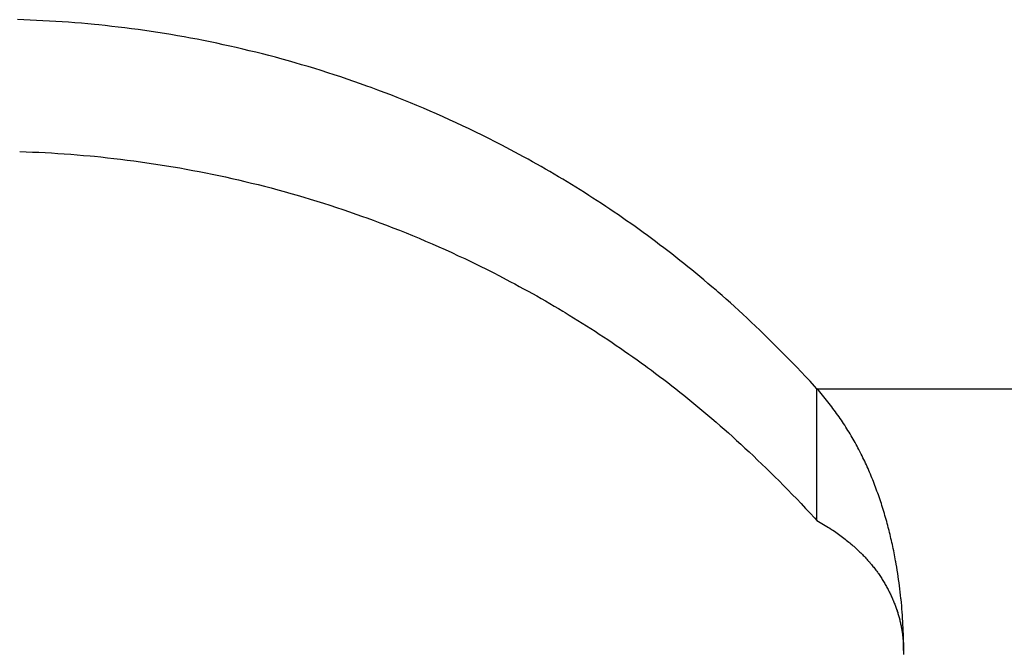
# Model space of a CAD drawing. Extents: x 0 to 594, y 0 to 420.
# Tile 30 of 131: x 71.378 to 72.434, y 274.711 to 275.39. Entities that reach past the tile are written whole.
import ezdxf

# ---------------------------------------------------------------- set-up
doc = ezdxf.new("R2010")
doc.units = 0
doc.header["$LTSCALE"] = 32.67
doc.layers.get('0').update_dxf_attribs({"linetype": 'CONTINUOUS'})

msp = doc.modelspace()

# ---------------------------------------------------------------- linework, layer by layer
at = {"color": 7, "linetype": 'CONTINUOUS'}
for p, q in [((71.3821, 275.3899), (71.3753, 275.3901)), ((71.3889, 275.3896), (71.3821, 275.3899)), ((71.3957, 275.3893), (71.3889, 275.3896)), ((71.4026, 275.389), (71.3957, 275.3893)), ((71.4094, 275.3886), (71.4026, 275.389)), ((71.4163, 275.3882), (71.4094, 275.3886)), ((71.4231, 275.3878), (71.4163, 275.3882)), ((71.43, 275.3873), (71.4231, 275.3878)), ((71.4369, 275.3867), (71.43, 275.3873)), ((71.4438, 275.3862), (71.4369, 275.3867)), ((71.4508, 275.3855), (71.4438, 275.3862)), ((71.4577, 275.3849), (71.4508, 275.3855)), ((71.4624, 275.3844), (71.4577, 275.3849)), ((71.4694, 275.3837), (71.4624, 275.3844)), ((71.4764, 275.3829), (71.4694, 275.3837)), ((71.4834, 275.3821), (71.4764, 275.3829)), ((71.4905, 275.3812), (71.4834, 275.3821)), ((71.4976, 275.3803), (71.4905, 275.3812)), ((71.5046, 275.3794), (71.4976, 275.3803)), ((71.5117, 275.3784), (71.5046, 275.3794)), ((71.5187, 275.3773), (71.5117, 275.3784)), ((71.5258, 275.3763), (71.5187, 275.3773)), ((71.5328, 275.3751), (71.5258, 275.3763)), ((71.5398, 275.374), (71.5328, 275.3751)), ((71.5469, 275.3728), (71.5398, 275.374)), ((71.5539, 275.3716), (71.5469, 275.3728)), ((71.5609, 275.3703), (71.5539, 275.3716)), ((71.5679, 275.369), (71.5609, 275.3703)), ((71.5749, 275.3676), (71.5679, 275.369)), ((71.5819, 275.3662), (71.5749, 275.3676)), ((71.5889, 275.3647), (71.5819, 275.3662)), ((71.5959, 275.3632), (71.5889, 275.3647)), ((71.6029, 275.3617), (71.5959, 275.3632)), ((71.6099, 275.3601), (71.6029, 275.3617)), ((71.6169, 275.3585), (71.6099, 275.3601)), ((71.6239, 275.3568), (71.6169, 275.3585)), ((71.6309, 275.3551), (71.6239, 275.3568)), ((71.6379, 275.3533), (71.6309, 275.3551)), ((71.645, 275.3515), (71.6379, 275.3533)), ((71.652, 275.3497), (71.645, 275.3515)), ((71.659, 275.3478), (71.652, 275.3497)), ((71.666, 275.3458), (71.659, 275.3478)), ((71.673, 275.3438), (71.666, 275.3458)), ((71.68, 275.3418), (71.673, 275.3438)), ((71.687, 275.3397), (71.68, 275.3418)), ((71.694, 275.3376), (71.687, 275.3397)), ((71.701, 275.3354), (71.694, 275.3376)), ((71.708, 275.3332), (71.701, 275.3354)), ((71.715, 275.3309), (71.708, 275.3332)), ((71.722, 275.3286), (71.715, 275.3309)), ((71.729, 275.3263), (71.722, 275.3286)), ((71.736, 275.3238), (71.729, 275.3263)), ((71.743, 275.3214), (71.736, 275.3238)), ((71.7499, 275.3189), (71.743, 275.3214)), ((71.7546, 275.3172), (71.7499, 275.3189)), ((71.7616, 275.3146), (71.7546, 275.3172)), ((71.7686, 275.3119), (71.7616, 275.3146)), ((71.7756, 275.3093), (71.7686, 275.3119)), ((71.7826, 275.3065), (71.7756, 275.3093)), ((71.7896, 275.3037), (71.7826, 275.3065)), ((71.7966, 275.3009), (71.7896, 275.3037)), ((71.8036, 275.298), (71.7966, 275.3009)), ((71.8107, 275.295), (71.8036, 275.298)), ((71.8177, 275.292), (71.8107, 275.295)), ((71.8247, 275.2889), (71.8177, 275.292)), ((71.8317, 275.2858), (71.8247, 275.2889)), ((71.8387, 275.2827), (71.8317, 275.2858)), ((71.8457, 275.2795), (71.8387, 275.2827)), ((71.8527, 275.2762), (71.8457, 275.2795)), ((71.8597, 275.2729), (71.8527, 275.2762)), ((71.8667, 275.2695), (71.8597, 275.2729)), ((71.8737, 275.266), (71.8667, 275.2695)), ((71.8807, 275.2625), (71.8737, 275.266)), ((71.8877, 275.259), (71.8807, 275.2625)), ((71.8948, 275.2554), (71.8877, 275.259)), ((71.8994, 275.2529), (71.8948, 275.2554)), ((71.3776, 275.2486), (71.3844, 275.2484)), ((71.3844, 275.2484), (71.3912, 275.2481)), ((71.3912, 275.2481), (71.398, 275.2478)), ((71.398, 275.2478), (71.4048, 275.2475)), ((71.4048, 275.2475), (71.4117, 275.2471)), ((71.4117, 275.2471), (71.4185, 275.2466)), ((71.4185, 275.2466), (71.4254, 275.2462)), ((71.4254, 275.2462), (71.4323, 275.2457)), ((71.4323, 275.2457), (71.4392, 275.2451)), ((71.4392, 275.2451), (71.4462, 275.2445)), ((71.4462, 275.2445), (71.4531, 275.2439)), ((71.4531, 275.2439), (71.4577, 275.2435)), ((71.4577, 275.2435), (71.4647, 275.2428)), ((71.4647, 275.2428), (71.4717, 275.242)), ((71.9041, 275.2505), (71.8994, 275.2529)), ((71.9088, 275.248), (71.9041, 275.2505)), ((71.9134, 275.2455), (71.9088, 275.248)), ((71.9181, 275.2429), (71.9134, 275.2455)), ((71.9228, 275.2403), (71.9181, 275.2429)), ((71.4717, 275.242), (71.4787, 275.2412)), ((71.4787, 275.2412), (71.4858, 275.2404)), ((71.4858, 275.2404), (71.4929, 275.2395)), ((71.4929, 275.2395), (71.4999, 275.2386)), ((71.4999, 275.2386), (71.507, 275.2376)), ((71.507, 275.2376), (71.514, 275.2366)), ((71.514, 275.2366), (71.5211, 275.2356)), ((71.5211, 275.2356), (71.5281, 275.2345)), ((71.5281, 275.2345), (71.5351, 275.2333)), ((71.5351, 275.2333), (71.5422, 275.2322)), ((71.5422, 275.2322), (71.5492, 275.231)), ((71.9275, 275.2377), (71.9228, 275.2403)), ((71.9321, 275.2351), (71.9275, 275.2377)), ((71.9368, 275.2325), (71.9321, 275.2351)), ((71.9415, 275.2298), (71.9368, 275.2325)), ((71.5492, 275.231), (71.5562, 275.2297)), ((71.5562, 275.2297), (71.5632, 275.2284)), ((71.5632, 275.2284), (71.5702, 275.2271)), ((71.5702, 275.2271), (71.5772, 275.2257)), ((71.5772, 275.2257), (71.5842, 275.2243)), ((71.5842, 275.2243), (71.5912, 275.2228)), ((71.5912, 275.2228), (71.5982, 275.2213)), ((71.5982, 275.2213), (71.6052, 275.2197)), ((71.9462, 275.2271), (71.9415, 275.2298)), ((71.9508, 275.2243), (71.9462, 275.2271)), ((71.9555, 275.2216), (71.9508, 275.2243)), ((71.9601, 275.2188), (71.9555, 275.2216)), ((71.6052, 275.2197), (71.6122, 275.2181)), ((71.6122, 275.2181), (71.6192, 275.2165)), ((71.6192, 275.2165), (71.6262, 275.2148)), ((71.6262, 275.2148), (71.6333, 275.2131)), ((71.6333, 275.2131), (71.6403, 275.2113)), ((71.6403, 275.2113), (71.6473, 275.2095)), ((71.9648, 275.216), (71.9601, 275.2188)), ((71.9694, 275.2132), (71.9648, 275.216)), ((71.974, 275.2103), (71.9694, 275.2132)), ((71.6473, 275.2095), (71.6543, 275.2076)), ((71.6543, 275.2076), (71.6613, 275.2057)), ((71.6613, 275.2057), (71.6683, 275.2037)), ((71.6683, 275.2037), (71.6753, 275.2017)), ((71.6753, 275.2017), (71.6823, 275.1997)), ((71.9787, 275.2074), (71.974, 275.2103)), ((71.9833, 275.2046), (71.9787, 275.2074)), ((71.9879, 275.2016), (71.9833, 275.2046)), ((71.9924, 275.1987), (71.9879, 275.2016)), ((71.6823, 275.1997), (71.6893, 275.1976)), ((71.6893, 275.1976), (71.6963, 275.1954)), ((71.6963, 275.1954), (71.7033, 275.1933)), ((71.7033, 275.1933), (71.7103, 275.191)), ((71.7103, 275.191), (71.7173, 275.1887)), ((71.997, 275.1957), (71.9924, 275.1987)), ((72.0016, 275.1928), (71.997, 275.1957)), ((72.0061, 275.1898), (72.0016, 275.1928)), ((72.0106, 275.1867), (72.0061, 275.1898)), ((71.7173, 275.1887), (71.7243, 275.1864)), ((71.7243, 275.1864), (71.7313, 275.184)), ((71.7313, 275.184), (71.7383, 275.1816)), ((71.7383, 275.1816), (71.7453, 275.1791)), ((71.7453, 275.1791), (71.7499, 275.1775)), ((72.0152, 275.1837), (72.0106, 275.1867)), ((72.0197, 275.1806), (72.0152, 275.1837)), ((72.0242, 275.1775), (72.0197, 275.1806)), ((71.7499, 275.1775), (71.7569, 275.1749)), ((71.7569, 275.1749), (71.7639, 275.1723)), ((71.7639, 275.1723), (71.7709, 275.1696)), ((71.7709, 275.1696), (71.7779, 275.1669)), ((72.0286, 275.1744), (72.0242, 275.1775)), ((72.0331, 275.1713), (72.0286, 275.1744)), ((72.0376, 275.1681), (72.0331, 275.1713)), ((71.7779, 275.1669), (71.7849, 275.1642)), ((71.7849, 275.1642), (71.792, 275.1614)), ((71.792, 275.1614), (71.799, 275.1585)), ((71.799, 275.1585), (71.806, 275.1556)), ((72.042, 275.1649), (72.0376, 275.1681)), ((72.0464, 275.1617), (72.042, 275.1649)), ((72.0509, 275.1585), (72.0464, 275.1617)), ((72.0553, 275.1553), (72.0509, 275.1585)), ((71.806, 275.1556), (71.813, 275.1526)), ((71.813, 275.1526), (71.82, 275.1496)), ((71.82, 275.1496), (71.827, 275.1465)), ((72.0597, 275.152), (72.0553, 275.1553)), ((72.064, 275.1487), (72.0597, 275.152)), ((72.0684, 275.1454), (72.064, 275.1487)), ((71.827, 275.1465), (71.834, 275.1434)), ((71.834, 275.1434), (71.841, 275.1402)), ((71.841, 275.1402), (71.848, 275.1369)), ((71.848, 275.1369), (71.8551, 275.1337)), ((72.0728, 275.1421), (72.0684, 275.1454)), ((72.0771, 275.1387), (72.0728, 275.1421)), ((72.0814, 275.1353), (72.0771, 275.1387)), ((71.8644, 275.1292), (71.8714, 275.1258)), ((72.0857, 275.1319), (72.0814, 275.1353)), ((72.09, 275.1285), (72.0857, 275.1319)), ((72.0943, 275.1251), (72.09, 275.1285)), ((71.8714, 275.1258), (71.8784, 275.1223)), ((71.8784, 275.1223), (71.8854, 275.1187)), ((71.8854, 275.1187), (71.8924, 275.1152)), ((72.0986, 275.1216), (72.0943, 275.1251)), ((72.1028, 275.1181), (72.0986, 275.1216)), ((72.1071, 275.1145), (72.1028, 275.1181)), ((71.8924, 275.1152), (71.8994, 275.1115)), ((71.8994, 275.1115), (71.9041, 275.109)), ((71.9041, 275.109), (71.9088, 275.1066)), ((71.9088, 275.1066), (71.9134, 275.104)), ((72.1115, 275.1109), (72.1071, 275.1145)), ((72.1158, 275.1072), (72.1115, 275.1109)), ((72.1201, 275.1035), (72.1158, 275.1072)), ((71.9134, 275.104), (71.9181, 275.1015)), ((71.9181, 275.1015), (71.9228, 275.0989)), ((71.9228, 275.0989), (71.9275, 275.0963)), ((71.9275, 275.0963), (71.9321, 275.0937)), ((72.1311, 275.094), (72.1267, 275.0979)), ((71.9321, 275.0937), (71.9368, 275.091)), ((71.9368, 275.091), (71.9415, 275.0884)), ((71.9415, 275.0884), (71.9462, 275.0856)), ((71.9462, 275.0856), (71.9508, 275.0829)), ((72.1355, 275.0901), (72.1311, 275.094)), ((72.1399, 275.0862), (72.1355, 275.0901)), ((72.1443, 275.0822), (72.1399, 275.0862)), ((71.9508, 275.0829), (71.9555, 275.0802)), ((71.9625, 275.076), (71.9671, 275.0732)), ((72.1488, 275.0781), (72.1443, 275.0822)), ((72.1533, 275.074), (72.1488, 275.0781)), ((72.1578, 275.0698), (72.1533, 275.074)), ((71.9671, 275.0732), (71.9717, 275.0703)), ((71.9717, 275.0703), (71.9764, 275.0675)), ((71.9764, 275.0675), (71.981, 275.0646)), ((71.981, 275.0646), (71.9856, 275.0617)), ((72.1623, 275.0656), (72.1578, 275.0698)), ((72.1668, 275.0613), (72.1623, 275.0656)), ((71.9856, 275.0617), (71.9901, 275.0588)), ((71.9901, 275.0588), (71.9947, 275.0558)), ((71.9947, 275.0558), (71.9993, 275.0528)), ((71.9993, 275.0528), (72.0038, 275.0498)), ((72.1714, 275.057), (72.1668, 275.0613)), ((72.1759, 275.0526), (72.1714, 275.057)), ((72.1805, 275.0481), (72.1759, 275.0526)), ((72.0038, 275.0498), (72.0084, 275.0468)), ((72.0084, 275.0468), (72.0129, 275.0438)), ((72.0129, 275.0438), (72.0174, 275.0407)), ((72.1852, 275.0435), (72.1805, 275.0481)), ((72.1898, 275.0389), (72.1852, 275.0435)), ((72.0174, 275.0407), (72.0219, 275.0377)), ((72.0219, 275.0377), (72.0264, 275.0346)), ((72.0264, 275.0346), (72.0309, 275.0314)), ((72.0309, 275.0314), (72.0353, 275.0283)), ((72.1945, 275.0342), (72.1898, 275.0389)), ((72.0353, 275.0283), (72.0398, 275.0251)), ((72.0398, 275.0251), (72.0442, 275.0219)), ((72.2062, 275.0223), (72.2015, 275.0271)), ((72.211, 275.0173), (72.2062, 275.0223)), ((72.0509, 275.0171), (72.0553, 275.0139)), ((72.0553, 275.0139), (72.0597, 275.0106)), ((72.0597, 275.0106), (72.064, 275.0073)), ((72.2157, 275.0123), (72.211, 275.0173)), ((72.2205, 275.0073), (72.2157, 275.0123)), ((72.064, 275.0073), (72.0684, 275.004)), ((72.0684, 275.004), (72.0728, 275.0007)), ((72.0728, 275.0007), (72.0771, 274.9973)), ((72.2254, 275.0021), (72.2205, 275.0073)), ((72.0771, 274.9973), (72.0814, 274.9939)), ((72.0814, 274.9939), (72.0857, 274.9905)), ((72.0857, 274.9905), (72.09, 274.9871)), ((72.2326, 274.8528), (72.2326, 274.9942)), ((72.2342, 274.9925), (72.2326, 274.9942)), ((72.2357, 274.9908), (72.2342, 274.9925)), ((72.2372, 274.989), (72.2357, 274.9908)), ((72.2386, 274.9873), (72.2372, 274.989)), ((72.09, 274.9871), (72.0943, 274.9837)), ((72.0943, 274.9837), (72.0986, 274.9802)), ((72.0986, 274.9802), (72.1028, 274.9767)), ((72.2401, 274.9855), (72.2386, 274.9873)), ((72.2416, 274.9838), (72.2401, 274.9855)), ((72.243, 274.982), (72.2416, 274.9838)), ((72.2444, 274.9802), (72.243, 274.982)), ((72.2458, 274.9784), (72.2444, 274.9802)), ((72.2472, 274.9767), (72.2458, 274.9784)), ((72.1028, 274.9767), (72.1071, 274.9731)), ((72.1071, 274.9731), (72.1115, 274.9695)), ((72.1115, 274.9695), (72.1158, 274.9658)), ((72.2485, 274.9749), (72.2472, 274.9767)), ((72.2499, 274.9731), (72.2485, 274.9749)), ((72.2512, 274.9713), (72.2499, 274.9731)), ((72.2525, 274.9695), (72.2512, 274.9713)), ((72.2538, 274.9677), (72.2525, 274.9695)), ((72.1158, 274.9658), (72.1201, 274.9621)), ((72.1201, 274.9621), (72.1245, 274.9583)), ((72.1245, 274.9583), (72.1289, 274.9545)), ((72.2551, 274.9659), (72.2538, 274.9677)), ((72.2564, 274.9641), (72.2551, 274.9659)), ((72.2576, 274.9622), (72.2564, 274.9641)), ((72.2589, 274.9604), (72.2576, 274.9622)), ((72.2601, 274.9586), (72.2589, 274.9604)), ((72.2613, 274.9567), (72.2601, 274.9586)), ((72.1289, 274.9545), (72.1333, 274.9507)), ((72.1333, 274.9507), (72.1377, 274.9467)), ((72.1377, 274.9467), (72.1421, 274.9428)), ((72.2625, 274.9549), (72.2613, 274.9567)), ((72.2637, 274.9531), (72.2625, 274.9549)), ((72.2648, 274.9512), (72.2637, 274.9531)), ((72.266, 274.9494), (72.2648, 274.9512)), ((72.2671, 274.9475), (72.266, 274.9494)), ((72.2682, 274.9457), (72.2671, 274.9475)), ((72.1421, 274.9428), (72.1466, 274.9387)), ((72.1466, 274.9387), (72.151, 274.9347)), ((72.2693, 274.9438), (72.2682, 274.9457)), ((72.2704, 274.9419), (72.2693, 274.9438)), ((72.2715, 274.9401), (72.2704, 274.9419)), ((72.2726, 274.9382), (72.2715, 274.9401)), ((72.2736, 274.9363), (72.2726, 274.9382)), ((72.2747, 274.9345), (72.2736, 274.9363)), ((72.151, 274.9347), (72.1555, 274.9305)), ((72.1555, 274.9305), (72.16, 274.9263)), ((72.16, 274.9263), (72.1645, 274.9221)), ((72.2757, 274.9326), (72.2747, 274.9345)), ((72.2767, 274.9307), (72.2757, 274.9326)), ((72.2777, 274.9288), (72.2767, 274.9307)), ((72.2801, 274.924), (72.2791, 274.926)), ((72.1645, 274.9221), (72.1691, 274.9177)), ((72.1691, 274.9177), (72.1737, 274.9133)), ((72.2811, 274.9221), (72.2801, 274.924)), ((72.282, 274.9201), (72.2811, 274.9221)), ((72.283, 274.9182), (72.282, 274.9201)), ((72.2839, 274.9163), (72.283, 274.9182)), ((72.2848, 274.9143), (72.2839, 274.9163)), ((72.1737, 274.9133), (72.1782, 274.9089)), ((72.1782, 274.9089), (72.1828, 274.9044)), ((72.2857, 274.9124), (72.2848, 274.9143)), ((72.2866, 274.9104), (72.2857, 274.9124)), ((72.2875, 274.9085), (72.2866, 274.9104)), ((72.2883, 274.9065), (72.2875, 274.9085)), ((72.2892, 274.9045), (72.2883, 274.9065)), ((72.29, 274.9025), (72.2892, 274.9045)), ((72.1828, 274.9044), (72.1875, 274.8998)), ((72.1875, 274.8998), (72.1921, 274.8952)), ((72.1921, 274.8952), (72.1968, 274.8905)), ((72.2909, 274.9005), (72.29, 274.9025)), ((72.2917, 274.8985), (72.2909, 274.9005)), ((72.2925, 274.8965), (72.2917, 274.8985)), ((72.2933, 274.8945), (72.2925, 274.8965)), ((72.2941, 274.8925), (72.2933, 274.8945)), ((72.1968, 274.8905), (72.2015, 274.8857)), ((72.2015, 274.8857), (72.2062, 274.8808)), ((72.2949, 274.8905), (72.2941, 274.8925)), ((72.2956, 274.8884), (72.2949, 274.8905)), ((72.2964, 274.8864), (72.2956, 274.8884)), ((72.2971, 274.8843), (72.2964, 274.8864)), ((72.2979, 274.8823), (72.2971, 274.8843)), ((72.2062, 274.8808), (72.211, 274.8759)), ((72.211, 274.8759), (72.2157, 274.8709)), ((72.2986, 274.8802), (72.2979, 274.8823)), ((72.2993, 274.8782), (72.2986, 274.8802)), ((72.3011, 274.873), (72.3004, 274.8751)), ((72.3018, 274.8709), (72.3011, 274.873)), ((72.2157, 274.8709), (72.2205, 274.8658)), ((72.2205, 274.8658), (72.2254, 274.8607)), ((72.3024, 274.8688), (72.3018, 274.8709)), ((72.3031, 274.8667), (72.3024, 274.8688)), ((72.3038, 274.8646), (72.3031, 274.8667)), ((72.3044, 274.8625), (72.3038, 274.8646)), ((72.305, 274.8603), (72.3044, 274.8625)), ((72.2326, 274.8528), (72.2345, 274.8518)), ((72.2345, 274.8518), (72.2363, 274.8507)), ((72.3057, 274.8582), (72.305, 274.8603)), ((72.3063, 274.8561), (72.3057, 274.8582)), ((72.3069, 274.854), (72.3063, 274.8561)), ((72.3075, 274.8518), (72.3069, 274.854)), ((72.3081, 274.8497), (72.3075, 274.8518)), ((72.2363, 274.8507), (72.2381, 274.8497)), ((72.2381, 274.8497), (72.2399, 274.8486)), ((72.2399, 274.8486), (72.2416, 274.8475)), ((72.2416, 274.8475), (72.2433, 274.8465)), ((72.2433, 274.8465), (72.245, 274.8454)), ((72.245, 274.8454), (72.2466, 274.8444)), ((72.2466, 274.8444), (72.2482, 274.8433)), ((72.2482, 274.8433), (72.2498, 274.8423)), ((72.2498, 274.8423), (72.2514, 274.8412)), ((72.2514, 274.8412), (72.2529, 274.8402)), ((72.3087, 274.8475), (72.3081, 274.8497)), ((72.31, 274.8422), (72.3095, 274.8443)), ((72.3106, 274.84), (72.31, 274.8422)), ((72.2529, 274.8402), (72.2544, 274.8391)), ((72.2544, 274.8391), (72.2559, 274.8381)), ((72.2559, 274.8381), (72.2573, 274.837)), ((72.2573, 274.837), (72.2588, 274.836)), ((72.2588, 274.836), (72.2602, 274.8349)), ((72.2602, 274.8349), (72.2615, 274.8339)), ((72.2615, 274.8339), (72.2629, 274.8329)), ((72.2629, 274.8329), (72.2642, 274.8318)), ((72.2642, 274.8318), (72.2655, 274.8308)), ((72.2655, 274.8308), (72.2668, 274.8297)), ((72.3111, 274.8378), (72.3106, 274.84)), ((72.3116, 274.8357), (72.3111, 274.8378)), ((72.3121, 274.8335), (72.3116, 274.8357)), ((72.3126, 274.8313), (72.3121, 274.8335)), ((72.3131, 274.8292), (72.3126, 274.8313)), ((72.2668, 274.8297), (72.268, 274.8287)), ((72.268, 274.8287), (72.2692, 274.8277)), ((72.271, 274.8261), (72.2722, 274.8251)), ((72.2722, 274.8251), (72.2734, 274.8241)), ((72.2734, 274.8241), (72.2745, 274.8231)), ((72.2745, 274.8231), (72.2756, 274.8221)), ((72.2756, 274.8221), (72.2767, 274.8211)), ((72.2767, 274.8211), (72.2777, 274.82)), ((72.2777, 274.82), (72.2788, 274.819)), ((72.3136, 274.827), (72.3131, 274.8292)), ((72.3141, 274.8248), (72.3136, 274.827)), ((72.3146, 274.8226), (72.3141, 274.8248)), ((72.315, 274.8204), (72.3146, 274.8226)), ((72.3155, 274.8182), (72.315, 274.8204)), ((72.2788, 274.819), (72.2798, 274.818)), ((72.2814, 274.8165), (72.2824, 274.8154)), ((72.2824, 274.8154), (72.2833, 274.8144)), ((72.2833, 274.8144), (72.2843, 274.8134)), ((72.2843, 274.8134), (72.2853, 274.8124)), ((72.2853, 274.8124), (72.2862, 274.8113)), ((72.2862, 274.8113), (72.2871, 274.8103)), ((72.2871, 274.8103), (72.288, 274.8093)), ((72.3159, 274.816), (72.3155, 274.8182)), ((72.3163, 274.8138), (72.3159, 274.816)), ((72.3167, 274.8116), (72.3163, 274.8138)), ((72.288, 274.8093), (72.2889, 274.8083)), ((72.2902, 274.8067), (72.2911, 274.8057)), ((72.2911, 274.8057), (72.2919, 274.8046)), ((72.2919, 274.8046), (72.2928, 274.8036)), ((72.2928, 274.8036), (72.2936, 274.8026)), ((72.2936, 274.8026), (72.2944, 274.8015)), ((72.2944, 274.8015), (72.2952, 274.8005)), ((72.2952, 274.8005), (72.296, 274.7994)), ((72.296, 274.7994), (72.2968, 274.7984)), ((72.3177, 274.8061), (72.3173, 274.8083)), ((72.3183, 274.8028), (72.3177, 274.8061)), ((72.3188, 274.7995), (72.3183, 274.8028)), ((72.3194, 274.7961), (72.3188, 274.7995)), ((72.2979, 274.7968), (72.2986, 274.7958)), ((72.2986, 274.7958), (72.2994, 274.7947)), ((72.2994, 274.7947), (72.3001, 274.7937)), ((72.3001, 274.7937), (72.3008, 274.7926)), ((72.3008, 274.7926), (72.3015, 274.7916)), ((72.3015, 274.7916), (72.3022, 274.7905)), ((72.3022, 274.7905), (72.3028, 274.7895)), ((72.3028, 274.7895), (72.3035, 274.7884)), ((72.3035, 274.7884), (72.3042, 274.7873)), ((72.3199, 274.7928), (72.3194, 274.7961)), ((72.3203, 274.7894), (72.3199, 274.7928)), ((72.3208, 274.7861), (72.3203, 274.7894)), ((72.3042, 274.7873), (72.3048, 274.7863)), ((72.3048, 274.7863), (72.3054, 274.7852)), ((72.3054, 274.7852), (72.306, 274.7842)), ((72.306, 274.7842), (72.3067, 274.7831)), ((72.3067, 274.7831), (72.3072, 274.782)), ((72.3072, 274.782), (72.3078, 274.781)), ((72.3078, 274.781), (72.3084, 274.7799)), ((72.3084, 274.7799), (72.309, 274.7789)), ((72.3213, 274.7827), (72.3208, 274.7861)), ((72.3217, 274.7794), (72.3213, 274.7827)), ((72.3221, 274.776), (72.3217, 274.7794)), ((72.3098, 274.7773), (72.3103, 274.7762)), ((72.3103, 274.7762), (72.3108, 274.7752)), ((72.3108, 274.7752), (72.3114, 274.7741)), ((72.3114, 274.7741), (72.3119, 274.7731)), ((72.3119, 274.7731), (72.3124, 274.772)), ((72.3124, 274.772), (72.3128, 274.7709)), ((72.3128, 274.7709), (72.3133, 274.7699)), ((72.3133, 274.7699), (72.3138, 274.7688)), ((72.3144, 274.7673), (72.3149, 274.7662)), ((72.3225, 274.7726), (72.3221, 274.776)), ((72.3233, 274.7648), (72.3229, 274.7681)), ((72.3149, 274.7662), (72.3153, 274.7651)), ((72.3153, 274.7651), (72.3157, 274.7641)), ((72.3157, 274.7641), (72.3161, 274.763)), ((72.3161, 274.763), (72.3165, 274.762)), ((72.3165, 274.762), (72.3169, 274.7609)), ((72.3169, 274.7609), (72.3173, 274.7599)), ((72.3173, 274.7599), (72.3177, 274.7588)), ((72.3182, 274.7573), (72.3186, 274.7562)), ((72.3236, 274.7614), (72.3233, 274.7648)), ((72.3239, 274.758), (72.3236, 274.7614)), ((72.3241, 274.7546), (72.3239, 274.758)), ((72.3186, 274.7562), (72.3189, 274.7552)), ((72.3189, 274.7552), (72.3193, 274.7541)), ((72.3193, 274.7541), (72.3196, 274.753)), ((72.3196, 274.753), (72.3199, 274.752)), ((72.3199, 274.752), (72.3202, 274.7509)), ((72.3202, 274.7509), (72.3205, 274.7499)), ((72.3205, 274.7499), (72.3208, 274.7488)), ((72.3212, 274.7473), (72.3215, 274.7462)), ((72.3215, 274.7462), (72.3217, 274.7452)), ((72.3244, 274.7512), (72.3241, 274.7546)), ((72.3246, 274.7478), (72.3244, 274.7512)), ((72.3248, 274.7444), (72.3246, 274.7478)), ((72.3217, 274.7452), (72.322, 274.7441)), ((72.322, 274.7441), (72.3222, 274.7431)), ((72.3222, 274.7431), (72.3224, 274.742)), ((72.3224, 274.742), (72.3227, 274.741)), ((72.3227, 274.741), (72.3229, 274.7399)), ((72.3229, 274.7399), (72.3231, 274.7389)), ((72.3231, 274.7389), (72.3233, 274.7378)), ((72.3233, 274.7378), (72.3235, 274.7368)), ((72.3235, 274.7368), (72.3237, 274.7358)), ((72.3237, 274.7358), (72.3239, 274.7347)), ((72.325, 274.741), (72.3248, 274.7444)), ((72.3252, 274.7376), (72.325, 274.741)), ((72.3253, 274.7342), (72.3252, 274.7376)), ((72.3239, 274.7347), (72.324, 274.7337)), ((72.324, 274.7337), (72.3242, 274.7326)), ((72.3242, 274.7326), (72.3243, 274.7316)), ((72.3243, 274.7316), (72.3245, 274.7305)), ((72.3245, 274.7305), (72.3246, 274.7295)), ((72.3246, 274.7295), (72.3247, 274.7284)), ((72.3249, 274.7269), (72.325, 274.7258)), ((72.325, 274.7258), (72.3251, 274.7248)), ((72.3254, 274.7308), (72.3253, 274.7342)), ((72.3255, 274.7274), (72.3254, 274.7308)), ((72.3256, 274.7251), (72.3255, 274.7274)), ((72.3257, 274.7217), (72.3256, 274.7251)), ((72.3251, 274.7248), (72.3252, 274.7237)), ((72.3252, 274.7237), (72.3253, 274.7227)), ((72.3253, 274.7227), (72.3254, 274.7216)), ((72.3254, 274.7216), (72.3255, 274.7206)), ((72.3255, 274.7206), (72.3255, 274.7195)), ((72.3255, 274.7195), (72.3256, 274.7185)), ((72.3256, 274.7185), (72.3256, 274.7174)), ((72.3256, 274.7174), (72.3257, 274.7164)), ((72.3257, 274.7183), (72.3257, 274.7217)), ((72.3257, 274.7149), (72.3257, 274.7183)), ((72.3258, 274.7117), (72.3257, 274.7149)), ((72.3257, 274.7148), (72.3257, 274.7138)), ((72.3257, 274.7138), (72.3257, 274.7127)), ((72.3258, 274.7092), (72.3258, 274.7126))]:
    msp.add_line(p, q, dxfattribs=at)
at = {"color": 9, "linetype": 'CONTINUOUS'}
msp.add_line((72.2326, 274.9942), (80.4505, 274.9942), dxfattribs=at)
at = {"color": 7, "linetype": 'CONTINUOUS'}
for points in [[(71.8551, 275.1337), (71.8621, 275.1303), (71.8644, 275.1292)], [(72.1267, 275.0979), (72.1245, 275.0998), (72.1201, 275.1035)], [(71.9555, 275.0802), (71.9601, 275.0774), (71.9625, 275.076)], [(72.2015, 275.0271), (72.1991, 275.0295), (72.1945, 275.0342)], [(72.0442, 275.0219), (72.0487, 275.0187), (72.0509, 275.0171)], [(72.2326, 274.9942), (72.2302, 274.9969), (72.2254, 275.0021)], [(72.2791, 274.926), (72.2787, 274.9269), (72.2777, 274.9288)], [(72.3004, 274.8751), (72.3, 274.8761), (72.2993, 274.8782)], [(72.2254, 274.8607), (72.2302, 274.8555), (72.2326, 274.8528)], [(72.3095, 274.8443), (72.3092, 274.8454), (72.3087, 274.8475)], [(72.2692, 274.8277), (72.2705, 274.8267), (72.271, 274.8261)], [(72.2798, 274.818), (72.2809, 274.817), (72.2814, 274.8165)], [(72.3173, 274.8083), (72.3171, 274.8094), (72.3167, 274.8116)], [(72.2889, 274.8083), (72.2898, 274.8072), (72.2902, 274.8067)], [(72.2968, 274.7984), (72.2975, 274.7973), (72.2979, 274.7968)], [(72.309, 274.7789), (72.3095, 274.7778), (72.3098, 274.7773)], [(72.3138, 274.7688), (72.3142, 274.7678), (72.3144, 274.7673)], [(72.3229, 274.7681), (72.3228, 274.7693), (72.3225, 274.7726)], [(72.3177, 274.7588), (72.3181, 274.7578), (72.3182, 274.7573)], [(72.3208, 274.7488), (72.3211, 274.7478), (72.3212, 274.7473)], [(72.3247, 274.7284), (72.3249, 274.7274), (72.3249, 274.7269)], [(72.3257, 274.7164), (72.3257, 274.7153), (72.3257, 274.7148)]]:
    msp.add_lwpolyline(points, dxfattribs=at)

doc.saveas('drawing.dxf')
